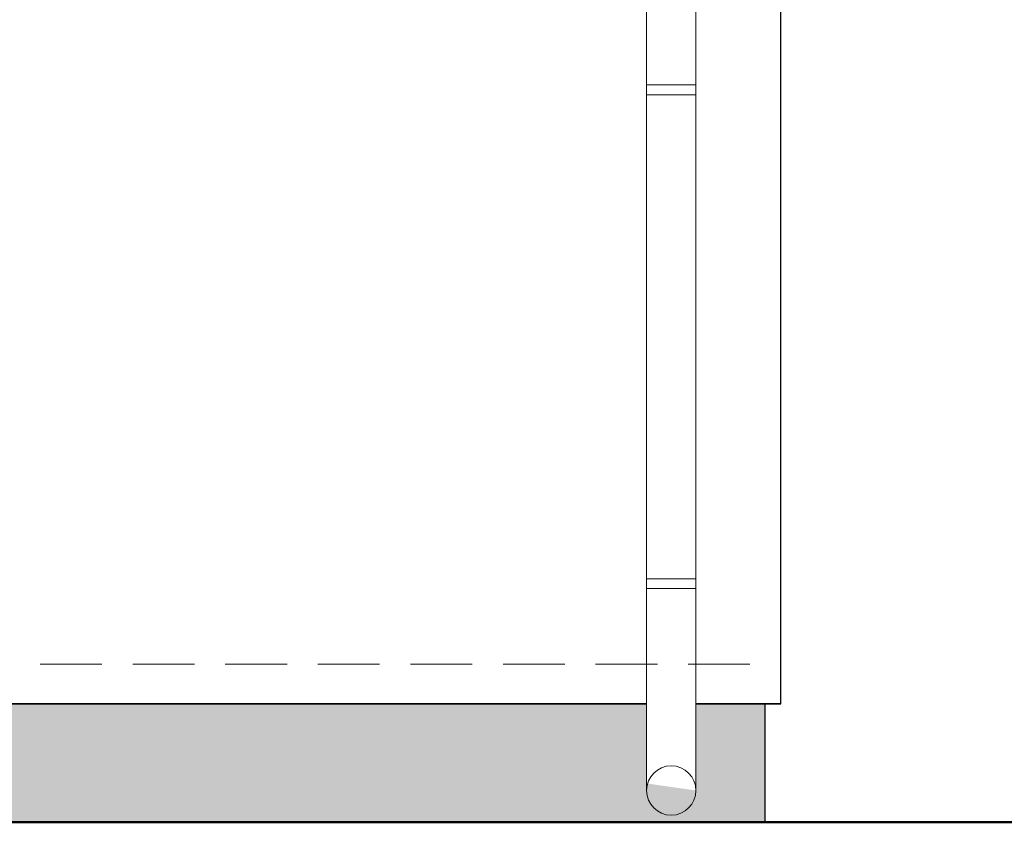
# Model space of a CAD drawing. Header units: inches. Extents: x 0 to 77643, y -44170 to 0.
# Tile 62 of 256: x 72667 to 72866, y -42693 to -42531. Entities that reach past the tile are written whole.
import ezdxf

# ---------------------------------------------------------------- set-up
doc = ezdxf.new("R2010")
doc.units = ezdxf.units.IN
doc.header["$MEASUREMENT"] = 0
doc.linetypes.add('HIDDEN', pattern=[0.375, 0.25, -0.125])
for name, color, linetype, lineweight in [('p--elewacja', 46, 'Continuous', 25), ('p--elewacja cienka', 251, 'Continuous', 0), ('p--elewacja-szraf', 251, 'Continuous', 0)]:
    doc.layers.add(name, color=color, linetype=linetype, lineweight=lineweight)

msp = doc.modelspace()

# ---------------------------------------------------------------- hatches: boundary and pattern name
at = {"layer": 'p--elewacja-szraf', "linetype": 'Continuous', "lineweight": 5}
h = msp.add_hatch(dxfattribs=at)
h.set_pattern_fill('02-Tynk zaprawa', color=256, scale=10, style=0)
h.set_pattern_definition([(10, (4, 6), (-0.285407, 30.412473), [0, -10]), (12, (7, 1), (-3.302908, 29.968163), [0, -10]), (-3, (0, -1), (6.563226, 29.697206), [0, -15]), (-82, (1, 0.5), (41.559146, -8.296829), [0, -5]), (23, (0, -0.5), (6.688163, 35.429768), [0, -8]), (58, (-2, -3), (37.630472, -5.826453), [0, -6]), (79, (-2, 3), (-36.947797, 14.312941), [0, -9]), (40, (4, 6), (-28.309158, 41.51616), [0, -10]), (92, (7, 1), (-40.080332, 1.602193), [0, -10]), (-43, (0, -1), (51.396654, 47.78477), [0, -15]), (-12, (1, 0.5), (19.931417, 26.433664), [0, -5]), (63, (0, -0.5), (-16.759379, 30.985855), [0, -9]), (6, (-2, -3), (15.49273498, -3.90194348), [0, -6]), (138, (-2, 3), (-37.989413, -31.730182), [0, -43]), (82, (4, 6), (-29.012177, 9.126533), [1, -10]), (-12, (7, 1), (9.171794, 28.720693), [1, -10]), (37, (0, -1), (-14.061273, 26.96814), [1, -15]), (-102, (1, 0.5), (36.21514, -22.010534), [1, -5]), (103, (0, -0.5), (-33.730123, 12.73887), [1, -8]), (-19, (-2, -3), (2.787893, -37.976672), [1, -6]), (9, (-2, 3), (0.812874, 39.614887), [1, -9]), (-92, (4, 6), (49.795044, -6.74193), [1, -10]), (-62, (7, 1), (36.726318, 16.13002), [1, -10]), (143, (0, -1), (-46.12023, -52.89541), [1, -15]), (112, (1, 0.5), (-33.060008, 1.742376), [1, -5]), (-53, (0, -0.5), (35.19673, 1.479925), [1, -9]), (126, (-2, -3), (-4.3671853, 15.3680738), [1, -6]), (38, (-2, 3), (-24.651337, 42.922157), [1, -43]), (82, (4.1, 6), (-29.012177, 9.126533), [1, -10]), (-12, (7.1, 1), (9.171794, 28.720693), [1, -10]), (37, (0.1, -1), (-14.061273, 26.96814), [1, -15]), (-102, (1.1, 0.5), (36.21514, -22.010534), [1, -5]), (103, (0.1, -0.5), (-33.730123, 12.73887), [1, -8]), (-19, (-2.1, -3), (2.787893, -37.976672), [1, -6]), (9, (-2.1, 3), (0.812874, 39.614887), [1, -9]), (-92, (4.1, 6), (49.795044, -6.74193), [1, -10]), (-62, (7.1, 1), (36.726318, 16.13002), [1, -10]), (143, (0.1, -1), (-46.12023, -52.89541), [1, -15]), (112, (1.1, 0.5), (-33.060008, 1.742376), [1, -5]), (-53, (0.1, -0.5), (35.19673, 1.479925), [1, -9]), (126, (-2.1, -3), (-4.3671853, 15.3680738), [1, -6]), (38, (-2.1, 3), (-24.651337, 42.922157), [1, -43])])
h.paths.add_polyline_path([(72793.67132, -42669.35249), (71648.07132, -42669.35249), (71648.07132, -42686.90892), (71643.07132, -42691.90892), (71638.19796, -42685.79072), (71638.07132, -42669.35249), (71624.07132, -42669.35249), (71624.07132, -42693.35249), (72817.67132, -42693.35249), (72817.67132, -42669.35249), (72803.67132, -42669.35249), (72803.67132, -42686.90892), (72793.67132, -42685.48032)])

# ---------------------------------------------------------------- linework, layer by layer
at = {"layer": 'p--elewacja', "ltscale": 35}
for p, q in [((72820.87132, -42669.35249), (72820.87132, -42362.55249)), ((72817.67132, -42693.35249), (72817.67132, -42669.35249))]:
    msp.add_line(p, q, dxfattribs=at)
at = {"layer": 'p--elewacja', "lineweight": 35, "ltscale": 35}
for p, q in [((71648.07132, -42669.35249), (72793.67132, -42669.35249)), ((72803.67132, -42669.35249), (72820.87132, -42669.35249))]:
    msp.add_line(p, q, dxfattribs=at)
at = {"layer": 'p--elewacja', "lineweight": 50, "ltscale": 35}
msp.add_line((71499.25213, -42693.35249), (73039.8482, -42693.35249), dxfattribs=at)
at = {"layer": 'p--elewacja cienka', "linetype": 'HIDDEN', "lineweight": 5, "ltscale": 50}
msp.add_line((71620.87132, -42661.35249), (72820.87132, -42661.35249), dxfattribs=at)
at = {"layer": 'p--elewacja cienka', "lineweight": 5}
msp.add_lwpolyline([(72793.67132, -42686.90892), (72793.67132, -42345.53199), (72803.67132, -42345.53199), (72803.67132, -42686.90892)], dxfattribs=at)
for points in [[(72803.67132, -42544.03824), (72793.67132, -42544.03824), (72793.67132, -42546.03824), (72803.67132, -42546.03824)], [(72803.67132, -42644.03824), (72793.67132, -42644.03824), (72793.67132, -42646.03824), (72803.67132, -42646.03824)]]:
    msp.add_lwpolyline(points, close=True, dxfattribs=at)
msp.add_lwpolyline([(72817.67132, -42669.35249), (72817.67132, -42693.35249), (71624.07132, -42693.35249), (71624.07132, -42669.35249), (71638.07132, -42669.35249), (71638.07132, -42686.90892, 1), (71648.07132, -42686.90892), (71648.07132, -42669.35249), (72793.67132, -42669.35249), (72793.67132, -42686.90892, 0.999999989), (72803.67132, -42686.90892), (72803.67132, -42669.35249)], format="xyb", close=True, dxfattribs=at)
msp.add_circle((72798.67132, -42686.90892), 5, dxfattribs=at)

doc.saveas('drawing.dxf')
